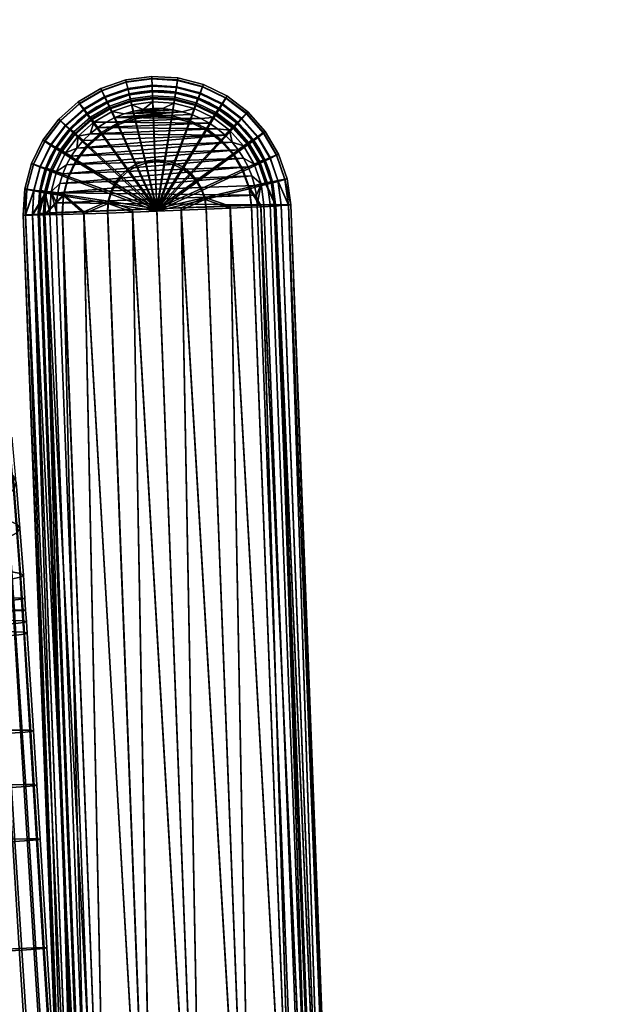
# Model space of a CAD drawing. Header units: millimetres. Extents: x -347 to 347, y -351 to 323.
# Tile 101 of 114: x 248 to 346, y 28 to 190. Entities that reach past the tile are written whole.
import ezdxf

# ---------------------------------------------------------------- set-up
doc = ezdxf.new("R2010")
doc.units = ezdxf.units.MM
doc.header["$MEASUREMENT"] = 0
for name, color, linetype in [('kolecka', 250, 'Continuous'), ('podrucky', 7, 'Continuous'), ('podrucky doplnky', 251, 'Continuous'), ('sedak', 251, 'Continuous')]:
    doc.layers.add(name, color=color, linetype=linetype)

msp = doc.modelspace()

# ---------------------------------------------------------------- meshes
at = {"layer": 'kolecka'}
mesh = msp.add_polyface(dxfattribs=at)
corners = [(193.84, 262.47, 30.25), (192.19, 262.6, 30.33), (192.39, 262.79, 26.13), (194.05, 262.68, 26.09), (195.59, 262.36, 30.19), (195.75, 262.6, 26.06), (195.42, 262.45, 34.33), (193.63, 262.63, 34.41), (197.41, 262.29, 30.15), (197.5, 262.54, 26.04), (197.31, 262.33, 34.27), (197.22, 262.46, 38.39), (195.26, 262.67, 38.45), (199.26, 262.26, 30.14), (199.26, 262.52, 26.03), (199.26, 262.28, 34.26), (199.26, 262.39, 38.37), (199.26, 262.54, 42.49), (197.13, 262.66, 42.51), (201.11, 262.29, 30.15), (201.02, 262.54, 26.04), (201.2, 262.33, 34.27), (201.3, 262.46, 38.39), (201.39, 262.66, 42.51), (202.93, 262.36, 30.19), (202.76, 262.6, 26.06), (203.1, 262.45, 34.33), (203.26, 262.67, 38.45), (204.68, 262.47, 30.25), (204.47, 262.68, 26.09), (204.88, 262.63, 34.41), (331.41, -56.34, 32.2), (331.41, -56.28, 28.71), (313.41, -56.28, 28.71), (313.41, -56.34, 32.2), (331.41, -56.8, 35.67), (313.41, -56.8, 35.67), (311.41, -56.76, 24.54), (300.41, -56.76, 24.54), (300.41, -56.38, 27.3), (311.41, -56.26, 30), (300.41, -56.26, 30), (300.41, -56.38, 32.7), (311.41, -56.76, 35.46), (299.3, -56.47, 30), (299.3, -57.04, 35.81), (333.41, -56.76, 24.54), (333.41, -56.26, 30), (344.41, -56.38, 27.3), (344.41, -56.76, 24.54), (333.41, -56.76, 35.46), (344.41, -56.38, 32.7), (344.41, -56.26, 30), (344.41, -56.76, 35.46), (345.51, -56.47, 30), (345.51, -57, 24.42)]
mesh.append_faces([[corners[k] for k in face] for face in [(0, 1, 2, 3), (4, 0, 3, 5), (6, 7, 0, 4), (8, 4, 5, 9), (10, 6, 4, 8), (11, 12, 6, 10), (13, 8, 9, 14), (15, 10, 8, 13), (16, 11, 10, 15), (17, 18, 11, 16), (19, 13, 14, 20), (21, 15, 13, 19), (22, 16, 15, 21), (23, 17, 16, 22), (24, 19, 20, 25), (26, 21, 19, 24), (27, 22, 21, 26), (28, 24, 25, 29), (30, 26, 24, 28), (31, 32, 33, 34), (35, 31, 34, 36), (37, 38, 39, 40), (40, 41, 42, 43), (41, 40, 39, 39), (44, 41, 39, 39), (44, 42, 41, 41), (44, 45, 42, 42), (46, 47, 48, 49), (47, 50, 51, 52), (50, 53, 51, 51), (52, 48, 47, 47), (54, 48, 52, 52), (54, 52, 51, 51), (55, 49, 48, 48), (54, 55, 48, 48)]])
at = {"layer": 'podrucky'}
mesh = msp.add_polyface(dxfattribs=at)
corners = [(253.59, 169.32, 636.62), (255.33, 168.22, 634.85), (253.75, 164.97, 634.91), (251.84, 165.71, 636.69), (252.59, 169.97, 638.47), (250.73, 166.16, 638.54), (252.27, 170.2, 640.28), (250.39, 166.32, 640.36), (252.58, 170.04, 642.11), (250.73, 166.23, 642.18), (253.59, 169.46, 643.98), (251.83, 165.86, 644.05), (255.32, 168.43, 645.79), (253.75, 165.18, 645.85), (257.51, 171.09, 634.8), (259.61, 169.12, 633.24), (257.77, 166.69, 633.28), (256.01, 172.51, 636.56), (255.15, 173.35, 638.41), (254.88, 173.63, 640.22), (255.15, 173.42, 642.04), (256.01, 172.66, 643.92), (257.51, 171.3, 645.74), (259.6, 169.39, 647.38), (257.76, 166.96, 647.42), (261.89, 171.15, 633.2), (266.27, 165.07, 631.09), (265.09, 164.01, 631.11), (260.21, 173.49, 634.75), (259.01, 175.18, 636.51), (258.32, 176.16, 638.35), (258.1, 176.5, 640.17), (258.32, 176.23, 641.99), (259.01, 175.32, 643.87), (260.21, 173.7, 645.7), (261.88, 171.42, 647.34), (266.26, 165.42, 649.69), (265.07, 164.37, 649.7), (264.53, 172.68, 633.17), (267.64, 165.87, 631.08), (263.33, 175.31, 634.72), (262.48, 177.2, 636.48), (261.98, 178.3, 638.32), (261.83, 178.67, 640.13), (261.98, 178.37, 641.95), (262.47, 177.34, 643.84), (263.32, 175.52, 645.66), (264.52, 172.96, 647.31), (267.63, 166.22, 649.67), (267.41, 173.68, 633.16), (269.14, 166.39, 631.07), (266.74, 176.49, 634.7), (266.27, 178.51, 636.45), (265.99, 179.69, 638.29), (265.9, 180.08, 640.1), (265.99, 179.76, 641.93), (266.26, 178.65, 643.81), (266.73, 176.7, 645.64), (267.4, 173.95, 647.3), (269.13, 166.74, 649.66), (270.43, 174.1, 633.15), (270.72, 166.6, 631.07), (270.32, 176.98, 634.69), (270.24, 179.06, 636.45), (270.19, 180.27, 638.28), (270.18, 180.67, 640.1), (270.19, 180.34, 641.92), (270.23, 179.2, 643.81), (270.31, 177.19, 645.64), (270.42, 174.37, 647.29), (270.7, 166.96, 649.66), (272.29, 166.86, 649.66), (273.46, 174.19, 647.3)]
mesh.append_faces([[corners[k] for k in face] for face in [(0, 1, 2, 3), (4, 0, 3, 5), (6, 4, 5, 7), (8, 6, 7, 9), (10, 8, 9, 11), (12, 10, 11, 13), (14, 15, 16, 1), (17, 14, 1, 0), (18, 17, 0, 4), (19, 18, 4, 6), (20, 19, 6, 8), (21, 20, 8, 10), (22, 21, 10, 12), (23, 22, 12, 24), (25, 26, 27, 15), (28, 25, 15, 14), (29, 28, 14, 17), (30, 29, 17, 18), (31, 30, 18, 19), (32, 31, 19, 20), (33, 32, 20, 21), (34, 33, 21, 22), (35, 34, 22, 23), (36, 35, 23, 37), (38, 39, 26, 25), (40, 38, 25, 28), (41, 40, 28, 29), (42, 41, 29, 30), (43, 42, 30, 31), (44, 43, 31, 32), (45, 44, 32, 33), (46, 45, 33, 34), (47, 46, 34, 35), (48, 47, 35, 36), (49, 50, 39, 38), (51, 49, 38, 40), (52, 51, 40, 41), (53, 52, 41, 42), (54, 53, 42, 43), (55, 54, 43, 44), (56, 55, 44, 45), (57, 56, 45, 46), (58, 57, 46, 47), (59, 58, 47, 48), (60, 61, 50, 49), (62, 60, 49, 51), (63, 62, 51, 52), (64, 63, 52, 53), (65, 64, 53, 54), (66, 65, 54, 55), (67, 66, 55, 56), (68, 67, 56, 57), (69, 68, 57, 58), (70, 69, 58, 59), (71, 72, 69, 70)]])
mesh = msp.add_polyface(dxfattribs=at)
corners = [(273.47, 173.91, 633.16), (272.3, 166.51, 631.07), (270.72, 166.6, 631.07), (270.43, 174.1, 633.15), (273.92, 176.77, 634.7), (270.32, 176.98, 634.69), (274.24, 178.82, 636.45), (270.24, 179.06, 636.45), (274.42, 180.01, 638.29), (270.19, 180.27, 638.28), (274.48, 180.41, 640.1), (270.18, 180.67, 640.1), (274.42, 180.08, 641.93), (270.19, 180.34, 641.92), (274.24, 178.96, 643.81), (270.23, 179.2, 643.81), (273.91, 176.98, 645.64), (270.31, 177.19, 645.64), (273.46, 174.19, 647.3), (270.42, 174.37, 647.29), (276.42, 173.14, 633.17), (273.84, 166.11, 631.08), (277.41, 175.85, 634.72), (278.12, 177.8, 636.48), (278.53, 178.94, 638.32), (278.65, 179.32, 640.13), (278.52, 179.01, 641.95), (278.11, 177.94, 643.84), (277.41, 176.06, 645.66), (276.41, 173.41, 647.31), (273.82, 166.46, 649.67), (272.29, 166.86, 649.66), (279.17, 171.81, 633.2), (275.27, 165.41, 631.09), (280.66, 174.27, 634.75), (281.73, 176.05, 636.51), (282.34, 177.09, 638.35), (282.53, 177.44, 640.17), (282.34, 177.16, 641.99), (281.72, 176.19, 643.87), (280.65, 174.48, 645.7), (279.16, 172.08, 647.34), (275.25, 165.77, 649.69), (281.6, 169.97, 633.24), (276.53, 164.45, 631.11), (283.54, 172.09, 634.8), (284.92, 173.63, 636.56), (285.72, 174.53, 638.41), (285.97, 174.83, 640.22), (285.72, 174.6, 642.04), (284.92, 173.77, 643.92), (283.53, 172.3, 645.74), (281.59, 170.24, 647.38), (276.52, 164.81, 649.7), (285.93, 169.39, 634.85), (283.62, 167.69, 633.28), (287.58, 170.63, 636.62), (288.53, 171.35, 638.47), (288.83, 171.6, 640.28), (288.53, 171.42, 642.11), (287.58, 170.77, 643.98), (285.92, 169.6, 645.79), (283.61, 167.96, 647.42), (287.75, 166.28, 634.91), (285.16, 165.05, 633.33), (289.61, 167.17, 636.69), (290.68, 167.69, 638.54), (291.01, 167.88, 640.36), (290.67, 167.76, 642.18), (289.6, 167.31, 644.05), (287.75, 166.49, 645.85), (285.15, 165.33, 647.47)]
mesh.append_faces([[corners[k] for k in face] for face in [(0, 1, 2, 3), (4, 0, 3, 5), (6, 4, 5, 7), (8, 6, 7, 9), (10, 8, 9, 11), (12, 10, 11, 13), (14, 12, 13, 15), (16, 14, 15, 17), (18, 16, 17, 19), (20, 21, 1, 0), (22, 20, 0, 4), (23, 22, 4, 6), (24, 23, 6, 8), (25, 24, 8, 10), (26, 25, 10, 12), (27, 26, 12, 14), (28, 27, 14, 16), (29, 28, 16, 18), (30, 29, 18, 31), (32, 33, 21, 20), (34, 32, 20, 22), (35, 34, 22, 23), (36, 35, 23, 24), (37, 36, 24, 25), (38, 37, 25, 26), (39, 38, 26, 27), (40, 39, 27, 28), (41, 40, 28, 29), (42, 41, 29, 30), (43, 44, 33, 32), (45, 43, 32, 34), (46, 45, 34, 35), (47, 46, 35, 36), (48, 47, 36, 37), (49, 48, 37, 38), (50, 49, 38, 39), (51, 50, 39, 40), (52, 51, 40, 41), (53, 52, 41, 42), (54, 55, 43, 45), (56, 54, 45, 46), (57, 56, 46, 47), (58, 57, 47, 48), (59, 58, 48, 49), (60, 59, 49, 50), (61, 60, 50, 51), (62, 61, 51, 52), (63, 64, 55, 54), (65, 63, 54, 56), (66, 65, 56, 57), (67, 66, 57, 58), (68, 67, 58, 59), (69, 68, 59, 60), (70, 69, 60, 61), (71, 70, 61, 62)]])
mesh = msp.add_polyface(dxfattribs=at)
corners = [(253.75, 164.97, 634.91), (256.44, 163.95, 633.33), (255.66, 161, 633.39), (252.84, 161.48, 634.98), (251.84, 165.71, 636.69), (250.82, 161.84, 636.76), (250.73, 166.16, 638.54), (249.66, 162.06, 638.62), (250.39, 166.32, 640.36), (249.3, 162.15, 640.44), (250.73, 166.23, 642.18), (249.66, 162.13, 642.26), (251.83, 165.86, 644.05), (250.82, 161.98, 644.12), (253.75, 165.18, 645.85), (252.83, 161.69, 645.92), (256.43, 164.22, 647.47), (255.65, 161.27, 647.53), (263.42, 161.68, 649.76), (263.02, 160.14, 649.78), (257.77, 166.69, 633.28), (264.13, 162.75, 631.14), (263.43, 161.32, 631.16), (255.33, 168.22, 634.85), (257.76, 166.96, 647.42), (255.32, 168.43, 645.79), (264.11, 163.1, 649.73), (265.09, 164.01, 631.11), (271.03, 158.5, 630.52), (259.61, 169.12, 633.24), (265.07, 164.37, 649.7), (259.6, 169.39, 647.38), (271.01, 158.88, 650.52), (266.27, 165.07, 631.09), (266.26, 165.42, 649.69), (267.64, 165.87, 631.08), (267.63, 166.22, 649.67), (269.14, 166.39, 631.07), (269.13, 166.74, 649.66), (270.72, 166.6, 631.07), (270.7, 166.96, 649.66), (272.3, 166.51, 631.07), (272.29, 166.86, 649.66), (273.84, 166.11, 631.08), (273.82, 166.46, 649.67), (275.27, 165.41, 631.09), (275.25, 165.77, 649.69), (276.53, 164.45, 631.11), (276.52, 164.81, 649.7), (277.58, 163.27, 631.14), (283.62, 167.69, 633.28), (281.6, 169.97, 633.24), (277.57, 163.62, 649.73), (283.61, 167.96, 647.42), (281.59, 170.24, 647.38), (278.39, 161.9, 631.16), (285.16, 165.05, 633.33), (278.37, 162.25, 649.76), (285.15, 165.33, 647.47), (286.16, 162.17, 633.39), (278.9, 160.4, 631.19), (288.93, 162.87, 634.98), (287.75, 166.28, 634.91), (290.92, 163.38, 636.76), (289.61, 167.17, 636.69), (292.06, 163.69, 638.62), (290.68, 167.69, 638.54), (292.42, 163.81, 640.44), (291.01, 167.88, 640.36), (292.06, 163.76, 642.26), (290.67, 167.76, 642.18), (290.91, 163.52, 644.12), (289.6, 167.31, 644.05), (288.93, 163.08, 645.92), (287.75, 166.49, 645.85), (286.15, 162.44, 647.53), (278.89, 160.75, 649.78), (292.64, 159.49, 638.7), (293.01, 159.54, 640.52), (292.64, 159.56, 642.34)]
mesh.append_faces([[corners[k] for k in face] for face in [(0, 1, 2, 3), (4, 0, 3, 5), (6, 4, 5, 7), (8, 6, 7, 9), (10, 8, 9, 11), (12, 10, 11, 13), (14, 12, 13, 15), (16, 14, 15, 17), (18, 16, 17, 19), (20, 21, 22, 1), (23, 20, 1, 0), (24, 25, 14, 16), (26, 24, 16, 18), (27, 28, 21, 21), (29, 27, 21, 20), (30, 31, 24, 26), (32, 30, 26, 26), (33, 28, 27, 27), (32, 34, 30, 30), (35, 28, 33, 33), (32, 36, 34, 34), (37, 28, 35, 35), (32, 38, 36, 36), (39, 28, 37, 37), (32, 40, 38, 38), (41, 28, 39, 39), (32, 42, 40, 40), (43, 28, 41, 41), (32, 44, 42, 42), (45, 28, 43, 43), (32, 46, 44, 44), (47, 28, 45, 45), (32, 48, 46, 46), (49, 28, 47, 47), (50, 49, 47, 51), (52, 53, 54, 48), (32, 52, 48, 48), (55, 28, 49, 49), (56, 55, 49, 50), (57, 58, 53, 52), (32, 57, 52, 52), (59, 60, 55, 56), (61, 59, 56, 62), (63, 61, 62, 64), (65, 63, 64, 66), (67, 65, 66, 68), (69, 67, 68, 70), (71, 69, 70, 72), (73, 71, 72, 74), (75, 73, 74, 58), (76, 75, 58, 57), (65, 77, 63, 63), (67, 78, 65, 65), (69, 78, 67, 67), (71, 79, 69, 69)]])
mesh = msp.add_polyface(dxfattribs=at)
corners = [(288.08, 159.47, 646.82), (297.24, -43.75, 649.9), (290.55, 159.53, 645.11), (292.64, 159.56, 642.34), (300.45, -43.71, 646.25), (293.01, 159.54, 640.52), (299.28, -43.71, 648.11), (291.46, 159.55, 644.2), (263.43, 161.32, 631.16), (271.03, 158.5, 630.52), (263.03, 159.78, 631.19), (256.44, 163.95, 633.33), (255.66, 161, 633.39), (271.01, 158.88, 650.52), (263.42, 161.68, 649.76), (263.02, 160.14, 649.78), (264.13, 162.75, 631.14), (264.11, 163.1, 649.73), (278.9, 160.4, 631.19), (278.39, 161.9, 631.16), (278.89, 160.75, 649.78), (278.37, 162.25, 649.76), (267.03, 158.35, 630.69), (262.94, 158.2, 631.22), (259, 158.07, 632.15), (255.48, 157.96, 633.45), (252.62, 157.88, 635.05), (252.84, 161.48, 634.98), (250.58, 157.83, 636.84), (250.82, 161.84, 636.76), (249.41, 157.82, 638.7), (249.04, 157.84, 640.52), (249.66, 162.06, 638.62), (249.3, 162.15, 640.44), (250.82, 161.98, 644.12), (249.4, 157.89, 642.34), (250.58, 157.97, 644.2), (249.66, 162.13, 642.26), (252.83, 161.69, 645.92), (252.62, 158.09, 645.99), (255.65, 161.27, 647.53), (255.47, 158.23, 647.59), (258.99, 158.39, 648.89), (262.92, 158.56, 649.81), (267.01, 158.73, 650.35), (275.03, 158.66, 630.69), (286.16, 162.17, 633.39), (286.57, 159.15, 633.45), (283.06, 158.99, 632.15), (288.93, 162.87, 634.98), (290.55, 159.35, 635.93), (288.09, 159.23, 634.22), (290.92, 163.38, 636.76), (291.46, 159.41, 636.84), (279.12, 158.82, 631.22), (292.06, 163.69, 638.62), (292.64, 159.49, 638.7), (292.06, 163.76, 642.26), (288.93, 163.08, 645.92), (290.91, 163.52, 644.12), (283.04, 159.31, 648.89), (286.56, 159.42, 647.59), (286.15, 162.44, 647.53), (275.01, 159.03, 650.35), (279.11, 159.18, 649.81)]
mesh.append_faces([[corners[k] for k in face] for face in [(0, 1, 2, 2), (3, 4, 5, 5), (6, 3, 7, 7), (8, 9, 10, 10), (11, 8, 10, 12), (13, 14, 15, 15), (16, 9, 8, 8), (13, 17, 14, 14), (18, 9, 19, 19), (13, 20, 21, 21), (10, 22, 23, 23), (12, 24, 25, 25), (12, 25, 26, 26), (24, 10, 23, 23), (24, 12, 10, 10), (9, 22, 10, 10), (12, 26, 27, 27), (26, 28, 27, 27), (27, 28, 29, 29), (29, 28, 30, 30), (31, 32, 30, 30), (29, 30, 32, 32), (32, 31, 33, 33), (34, 35, 36, 36), (35, 37, 31, 31), (38, 36, 39, 39), (40, 41, 42, 42), (41, 40, 39, 39), (35, 34, 37, 37), (33, 31, 37, 37), (36, 38, 34, 34), (38, 39, 40, 40), (40, 42, 15, 15), (15, 43, 44, 44), (44, 13, 15, 15), (15, 42, 43, 43), (18, 45, 9, 9), (46, 47, 48, 18), (49, 50, 51, 46), (52, 53, 50, 49), (45, 18, 54, 54), (18, 48, 54, 54), (55, 5, 56, 56), (52, 56, 53, 53), (46, 51, 47, 47), (57, 3, 5, 5), (58, 2, 7, 59), (20, 60, 61, 62), (13, 63, 20, 20), (62, 0, 2, 58), (7, 3, 59, 59), (62, 61, 0, 0), (20, 64, 60, 60), (20, 63, 64, 64)]])
mesh = msp.add_polyface(dxfattribs=at)
corners = [(270.76, -45.1, 635.13), (267.03, 158.35, 630.69), (278.85, -44.8, 634.43), (259, 158.07, 632.15), (263.3, -45.34, 637.36), (255.48, 157.96, 633.45), (260.44, -45.41, 638.96), (257.22, -45.45, 642.61), (250.58, 157.83, 636.84), (258.4, -45.45, 640.75), (252.62, 157.88, 635.05), (257.22, -45.37, 646.25), (249.04, 157.84, 640.52), (256.86, -45.43, 644.43), (258.4, -45.29, 648.11), (249.4, 157.89, 642.34), (267.01, 158.73, 650.35), (270.74, -44.69, 653.72), (278.83, -44.36, 654.43), (258.99, 158.39, 648.89), (263.29, -45.02, 651.5), (299.28, -43.88, 640.75), (292.64, 159.49, 638.7), (300.46, -43.79, 642.61), (290.55, 159.35, 635.93), (297.24, -44, 638.96), (293.01, 159.54, 640.52), (300.82, -43.74, 644.43), (288.09, 159.23, 634.22), (294.39, -44.14, 637.36), (275.03, 158.66, 630.69), (286.94, -44.48, 635.13), (275.01, 159.03, 650.35), (286.92, -44.07, 653.72), (292.64, 159.56, 642.34), (299.28, -43.71, 648.11), (300.45, -43.71, 646.25), (290.55, 159.53, 645.11), (297.24, -43.75, 649.9), (233.34, 14.53, 396.7), (233.02, 11.81, 396.54), (232.42, 14.07, 396.52), (235.79, 11.99, 397.84), (234.48, 11.91, 396.89), (234.19, 14.96, 397.14), (234.9, 15.32, 397.81), (236.83, 12.06, 400.72), (236.62, 12.05, 399.24), (235.82, 15.83, 400.69), (235.43, 15.6, 398.67), (230.99, 15.93, 396.46), (202.68, -24.28, 395.06), (226.65, 17.41, 396.27), (203.62, -28.47, 395.09), (197.35, -17.69, 394.84), (196.75, 15.46, 394.91), (200.53, -20.57, 394.97), (191.34, 14.13, 394.66), (188.89, 12.78, 394.54), (190.84, -14.92, 394.55), (188.44, -13.48, 394.45), (193.45, -15.91, 394.67), (184.55, -9.49, 394.28), (184.88, 8.92, 394.35), (186.32, -11.65, 394.36), (186.71, 11.03, 394.44), (236.74, 12.05, 402.72), (235.84, 15.68, 401.69), (235.8, 15.68, 402.69), (186.73, -15.78, 395.53), (189.56, -17.47, 395.66), (189.11, -18.27, 396.99), (186.15, -16.5, 396.86), (187.57, -14.68, 394.68), (190.19, -16.24, 394.8), (184.24, -13.63, 395.43), (183.54, -14.25, 396.75), (185.25, -12.68, 394.58), (187.26, 15.13, 395.65), (184.7, 13.07, 395.53), (184.02, 13.71, 396.86), (186.7, 15.87, 396.98), (188.05, 14.01, 394.79), (185.68, 12.09, 394.68), (186.1, -16.87, 398.33), (193.04, -17.32, 394.92), (183.32, -10.31, 394.5), (183.67, 9.79, 394.58), (190.73, 15.48, 394.92), (196.53, -18.92, 395.08)]
mesh.append_faces([[corners[k] for k in face] for face in [(0, 1, 2, 2), (3, 0, 4, 4), (5, 4, 6, 6), (7, 8, 9, 9), (9, 10, 6, 6), (11, 12, 13, 13), (14, 15, 11, 11), (16, 17, 18, 18), (19, 20, 17, 17), (21, 22, 23, 23), (24, 21, 25, 25), (26, 27, 23, 23), (28, 25, 29, 29), (30, 31, 2, 2), (32, 18, 33, 33), (34, 35, 36, 36), (37, 38, 35, 35), (27, 26, 36, 36), (39, 40, 41, 41), (42, 43, 44, 45), (43, 40, 39, 39), (43, 39, 44, 44), (46, 47, 48, 48), (45, 49, 47, 42), (50, 41, 40, 40), (51, 52, 53, 53), (54, 55, 56, 56), (51, 56, 55, 55), (57, 55, 54, 54), (51, 55, 52, 52), (58, 59, 60, 60), (57, 61, 59, 59), (62, 63, 64, 64), (65, 64, 63, 63), (64, 65, 60, 60), (65, 58, 60, 60), (58, 57, 59, 59), (57, 54, 61, 61), (66, 46, 67, 68), (69, 70, 71, 72), (73, 74, 70, 69), (75, 69, 72, 76), (77, 73, 69, 75), (78, 79, 80, 81), (82, 83, 79, 78), (71, 84, 72, 72), (74, 61, 85, 85), (59, 74, 73, 60), (61, 74, 59, 59), (86, 62, 64, 77), (60, 73, 77, 64), (83, 65, 63, 87), (82, 58, 65, 83), (58, 82, 88, 57), (89, 85, 61, 61)]])
mesh = msp.add_polyface(dxfattribs=at)
corners = [(259, 158.07, 632.15), (263.3, -45.34, 637.36), (255.48, 157.96, 633.45), (267.03, 158.35, 630.69), (271.03, 158.5, 630.52), (278.85, -44.8, 634.43), (262.94, 158.2, 631.22), (270.76, -45.1, 635.13), (257.22, -45.45, 642.61), (256.86, -45.43, 644.43), (249.04, 157.84, 640.52), (249.41, 157.82, 638.7), (260.44, -45.41, 638.96), (252.62, 157.88, 635.05), (258.4, -45.45, 640.75), (250.58, 157.83, 636.84), (249.4, 157.89, 642.34), (257.22, -45.37, 646.25), (250.58, 157.97, 644.2), (258.4, -45.29, 648.11), (260.43, -45.17, 649.9), (252.62, 158.09, 645.99), (255.47, 158.23, 647.59), (263.29, -45.02, 651.5), (258.99, 158.39, 648.89), (262.92, 158.56, 649.81), (270.74, -44.69, 653.72), (267.01, 158.73, 650.35), (278.83, -44.36, 654.43), (271.01, 158.88, 650.52), (290.55, 159.35, 635.93), (291.46, 159.41, 636.84), (299.28, -43.88, 640.75), (292.64, 159.49, 638.7), (293.01, 159.54, 640.52), (300.46, -43.79, 642.61), (275.03, 158.66, 630.69), (279.12, 158.82, 631.22), (286.94, -44.48, 635.13), (297.24, -44, 638.96), (288.09, 159.23, 634.22), (294.39, -44.14, 637.36), (286.57, 159.15, 633.45), (283.06, 158.99, 632.15), (275.01, 159.03, 650.35), (279.11, 159.18, 649.81), (286.92, -44.07, 653.72), (283.04, 159.31, 648.89), (294.38, -43.83, 651.5), (286.56, 159.42, 647.59), (288.08, 159.47, 646.82), (291.46, 159.55, 644.2), (290.55, 159.53, 645.11), (299.28, -43.71, 648.11), (297.24, -43.75, 649.9), (232.29, 17.43, 397.06), (234.19, 14.96, 397.14), (233.34, 14.53, 396.7), (231.67, 16.71, 396.63), (232.8, 18.05, 397.72), (234.9, 15.32, 397.81), (233.19, 18.53, 398.57), (235.43, 15.6, 398.67), (233.41, 18.82, 399.55), (235.75, 15.77, 399.65), (230.08, 20.75, 399.4), (229.99, 20.38, 398.43), (230.99, 15.93, 396.46), (232.42, 14.07, 396.52), (236.62, 12.05, 399.24), (235.82, 15.83, 400.69), (233.45, 18.92, 400.59), (230.07, 20.88, 400.44), (233.36, 18.92, 402.59), (235.8, 15.68, 402.69), (235.84, 15.68, 401.69), (233.4, 18.92, 401.59), (229.83, 20.92, 402.43), (229.88, 20.92, 401.43), (236.83, 12.06, 400.72)]
mesh.append_faces([[corners[k] for k in face] for face in [(0, 1, 2, 2), (3, 4, 5, 5), (6, 3, 7, 7), (6, 7, 0, 0), (8, 9, 10, 10), (10, 11, 8, 8), (2, 12, 13, 13), (14, 15, 13, 13), (8, 11, 15, 15), (16, 10, 17, 17), (18, 16, 19, 19), (20, 21, 18, 18), (22, 21, 23, 23), (19, 20, 18, 18), (22, 23, 24, 24), (25, 24, 26, 26), (27, 25, 26, 26), (27, 28, 29, 29), (20, 23, 21, 21), (30, 31, 32, 32), (33, 34, 35, 35), (33, 32, 31, 31), (5, 4, 36, 36), (37, 38, 36, 36), (30, 39, 40, 40), (41, 42, 40, 40), (43, 42, 41, 41), (43, 38, 37, 37), (41, 38, 43, 43), (28, 44, 29, 29), (45, 44, 46, 46), (47, 45, 46, 46), (48, 49, 47, 47), (50, 49, 48, 48), (46, 48, 47, 47), (51, 52, 53, 53), (48, 54, 50, 50), (55, 56, 57, 58), (59, 60, 56, 55), (61, 62, 60, 59), (63, 64, 62, 61), (65, 63, 61, 66), (67, 58, 57, 68), (69, 64, 70, 70), (64, 63, 70, 70), (69, 62, 64, 64), (71, 63, 72, 72), (65, 72, 63, 63), (70, 63, 71, 71), (73, 74, 75, 76), (77, 73, 76, 78), (75, 79, 70, 70), (76, 75, 70, 70), (76, 71, 72, 72), (70, 71, 76, 76)]])
at = {"layer": 'podrucky doplnky'}
mesh = msp.add_polyface(dxfattribs=at)
corners = [(263.66, 174.88, 650.62), (263.23, 175.79, 649.94), (260.08, 173.95, 649.97), (260.68, 173.14, 650.65), (266.68, 176.98, 649.92), (266.53, 177.61, 648.89), (262.95, 176.38, 648.91), (266.92, 176.01, 650.6), (270.3, 177.48, 649.91), (270.27, 178.13, 648.88), (270.34, 176.48, 650.6), (264.64, 177.26, 647.79), (262.87, 176.55, 647.8), (261.17, 175.67, 647.82), (268.36, 178.15, 647.77), (266.48, 177.8, 647.78), (265.62, 174.48, 650.84), (267.18, 174.94, 650.84), (262.68, 173.13, 650.87), (264.12, 173.88, 650.85), (261.33, 172.25, 650.88), (268.77, 175.24, 650.83), (270.38, 175.38, 650.83), (270.27, 178.32, 647.77), (272, 175.36, 650.83), (273.61, 175.19, 650.84), (275.19, 174.85, 650.84), (260.06, 171.23, 650.9), (280.98, 172.04, 650.9), (278.23, 173.73, 650.87), (282.22, 171, 650.92), (258.91, 170.1, 650.92), (257.87, 168.86, 650.95), (256.95, 167.53, 650.97), (283.36, 169.84, 650.95), (256.17, 166.11, 651), (284.37, 168.58, 650.97), (266.73, 177.83, 646.28), (266.74, 177.8, 644.78), (263.15, 176.62, 644.8), (263.15, 176.65, 646.3), (270.27, 178.29, 646.27), (270.27, 178.26, 644.77)]
mesh.append_faces([[corners[k] for k in face] for face in [(0, 1, 2, 3), (4, 5, 6, 1), (7, 4, 1, 0), (8, 9, 5, 4), (10, 8, 4, 7), (6, 11, 12, 12), (6, 12, 13, 13), (5, 14, 15, 15), (5, 9, 14, 14), (11, 6, 5, 5), (15, 11, 5, 5), (0, 16, 17, 7), (3, 18, 19, 0), (3, 20, 18, 18), (21, 22, 10, 10), (21, 7, 17, 17), (16, 0, 19, 19), (7, 21, 10, 10), (14, 9, 23, 23), (24, 21, 17, 17), (17, 16, 25, 25), (26, 16, 19, 19), (27, 28, 20, 20), (29, 19, 18, 18), (30, 27, 31, 31), (32, 33, 34, 34), (35, 36, 33, 33), (32, 30, 31, 31), (24, 22, 21, 21), (37, 38, 39, 40), (41, 42, 38, 37), (12, 11, 40, 40), (41, 37, 14, 14), (15, 14, 37, 37), (37, 11, 15, 15), (11, 37, 40, 40), (23, 41, 14, 14), (40, 13, 12, 12)]])
mesh = msp.add_polyface(dxfattribs=at)
corners = [(273.94, 177.26, 649.92), (274.05, 177.9, 648.89), (270.27, 178.13, 648.88), (270.3, 177.48, 649.91), (273.78, 176.27, 650.6), (270.34, 176.48, 650.6), (277.47, 176.34, 649.94), (277.71, 176.95, 648.91), (277.12, 175.4, 650.62), (280.22, 173.89, 650.65), (280.76, 174.74, 649.97), (274.08, 178.09, 647.78), (272.18, 178.3, 647.77), (275.96, 177.7, 647.79), (279.54, 176.37, 647.82), (277.78, 177.12, 647.8), (270.27, 178.32, 647.77), (270.38, 175.38, 650.83), (272, 175.36, 650.83), (273.61, 175.19, 650.84), (275.19, 174.85, 650.84), (276.74, 174.37, 650.85), (278.23, 173.73, 650.87), (279.65, 172.95, 650.88), (261.33, 172.25, 650.88), (280.98, 172.04, 650.9), (282.22, 171, 650.92), (260.06, 171.23, 650.9), (262.68, 173.13, 650.87), (265.62, 174.48, 650.84), (264.12, 173.88, 650.85), (257.87, 168.86, 650.95), (283.36, 169.84, 650.95), (256.95, 167.53, 650.97), (284.37, 168.58, 650.97), (256.17, 166.11, 651), (285.26, 167.22, 651), (267.18, 174.94, 650.84), (273.83, 178.1, 646.28), (273.83, 178.07, 644.78), (270.27, 178.26, 644.77), (270.27, 178.29, 646.27), (277.49, 177.2, 646.3), (277.49, 177.17, 644.8)]
mesh.append_faces([[corners[k] for k in face] for face in [(0, 1, 2, 3), (4, 0, 3, 5), (6, 7, 1, 0), (8, 6, 0, 4), (9, 10, 6, 8), (1, 11, 12, 12), (1, 13, 11, 11), (7, 14, 15, 15), (7, 15, 13, 13), (1, 12, 2, 2), (7, 13, 1, 1), (16, 2, 12, 12), (5, 17, 18, 4), (19, 4, 18, 18), (4, 19, 20, 8), (8, 21, 22, 9), (8, 20, 21, 21), (23, 24, 25, 25), (26, 25, 27, 27), (23, 22, 28, 28), (29, 20, 19, 19), (20, 30, 21, 21), (22, 21, 30, 30), (31, 32, 26, 26), (33, 34, 32, 32), (35, 36, 34, 34), (18, 37, 19, 19), (28, 24, 23, 23), (38, 39, 40, 41), (42, 43, 39, 38), (12, 38, 41, 41), (38, 13, 42, 42), (12, 11, 38, 38), (16, 12, 41, 41), (11, 13, 38, 38), (42, 15, 14, 14), (42, 13, 15, 15)]])
mesh = msp.add_polyface(dxfattribs=at)
corners = [(255.15, 168.62, 650.07), (254.58, 168.95, 649.05), (252.92, 165.55, 649.11), (253.55, 165.34, 650.13), (256.01, 168.1, 650.75), (254.5, 165, 650.81), (257.35, 171.53, 650.02), (256.86, 171.96, 648.99), (258.1, 170.85, 650.7), (260.08, 173.95, 649.97), (259.69, 174.47, 648.94), (260.68, 173.14, 650.65), (263.23, 175.79, 649.94), (262.95, 176.38, 648.91), (254.4, 169.04, 647.94), (253.48, 167.36, 647.97), (255.48, 170.62, 647.91), (256.71, 172.08, 647.88), (258.07, 173.42, 647.86), (261.17, 175.67, 647.82), (259.57, 174.62, 647.84), (256.95, 167.53, 650.97), (257.87, 168.86, 650.95), (258.91, 170.1, 650.92), (260.06, 171.23, 650.9), (261.33, 172.25, 650.88), (254.3, 168.84, 646.44), (254.3, 168.81, 644.94), (252.62, 165.25, 645.01), (252.62, 165.28, 646.51), (256.71, 172.05, 646.38), (256.71, 172.03, 644.88), (259.73, 174.7, 646.33), (259.73, 174.68, 644.83), (263.15, 176.65, 646.3), (263.15, 176.62, 644.8)]
mesh.append_faces([[corners[k] for k in face] for face in [(0, 1, 2, 3), (4, 0, 3, 5), (6, 7, 1, 0), (8, 6, 0, 4), (9, 10, 7, 6), (11, 9, 6, 8), (12, 13, 10, 9), (1, 14, 15, 15), (2, 1, 15, 15), (1, 16, 14, 14), (7, 17, 16, 16), (7, 18, 17, 17), (10, 19, 20, 20), (10, 20, 18, 18), (10, 18, 7, 7), (13, 19, 10, 10), (1, 7, 16, 16), (21, 22, 4, 4), (23, 8, 22, 22), (4, 22, 8, 8), (24, 8, 23, 23), (25, 11, 24, 24), (8, 24, 11, 11), (26, 27, 28, 29), (30, 31, 27, 26), (32, 33, 31, 30), (34, 35, 33, 32), (29, 15, 26, 26), (26, 16, 30, 30), (32, 19, 34, 34), (30, 18, 32, 32), (30, 17, 18, 18), (30, 16, 17, 17), (32, 20, 19, 19), (32, 18, 20, 20), (26, 15, 14, 14), (14, 16, 26, 26)]])
mesh = msp.add_polyface(dxfattribs=at)
corners = [(280.76, 174.74, 649.97), (281.11, 175.29, 648.94), (277.71, 176.95, 648.91), (277.47, 176.34, 649.94), (283.67, 172.54, 650.02), (284.12, 173.01, 648.99), (282.97, 171.81, 650.7), (280.22, 173.89, 650.65), (286.09, 169.81, 650.07), (286.63, 170.18, 649.05), (285.26, 169.22, 650.75), (287.93, 166.66, 650.13), (288.54, 166.92, 649.11), (287.01, 166.25, 650.81), (282.8, 174.37, 647.86), (281.22, 175.45, 647.84), (279.54, 176.37, 647.82), (285.6, 171.78, 647.91), (284.26, 173.14, 647.88), (286.8, 170.28, 647.94), (287.85, 168.68, 647.97), (288.73, 166.98, 648), (279.65, 172.95, 650.88), (280.98, 172.04, 650.9), (282.22, 171, 650.92), (283.36, 169.84, 650.95), (278.23, 173.73, 650.87), (284.37, 168.58, 650.97), (285.26, 167.22, 651), (281.05, 175.52, 646.33), (281.05, 175.5, 644.83), (277.49, 177.17, 644.8), (277.49, 177.2, 646.3), (284.27, 173.11, 646.38), (284.27, 173.08, 644.88), (286.92, 170.1, 646.44), (286.92, 170.07, 644.94), (288.86, 166.68, 646.51), (288.86, 166.65, 645.01)]
mesh.append_faces([[corners[k] for k in face] for face in [(0, 1, 2, 3), (4, 5, 1, 0), (6, 4, 0, 7), (8, 9, 5, 4), (10, 8, 4, 6), (11, 12, 9, 8), (13, 11, 8, 10), (1, 14, 15, 15), (1, 15, 16, 16), (5, 17, 18, 18), (5, 18, 14, 1), (9, 19, 17, 5), (16, 2, 1, 1), (9, 20, 19, 19), (12, 21, 20, 20), (12, 20, 9, 9), (7, 22, 23, 6), (6, 24, 25, 25), (24, 6, 23, 23), (22, 7, 26, 26), (25, 10, 6, 6), (10, 27, 28, 13), (25, 27, 10, 10), (29, 30, 31, 32), (33, 34, 30, 29), (35, 36, 34, 33), (37, 38, 36, 35), (16, 29, 32, 32), (33, 29, 14, 14), (33, 17, 35, 35), (20, 37, 35, 35), (29, 15, 14, 14), (33, 18, 17, 17), (33, 14, 18, 18), (29, 16, 15, 15), (37, 20, 21, 21), (35, 19, 20, 20), (35, 17, 19, 19)]])
mesh = msp.add_polyface(dxfattribs=at)
corners = [(253.55, 165.34, 650.13), (252.92, 165.55, 649.11), (251.97, 161.89, 649.18), (252.62, 161.8, 650.2), (254.5, 165, 650.81), (253.63, 161.66, 650.87), (289.12, 163.21, 650.2), (289.77, 163.34, 649.18), (288.54, 166.92, 649.11), (287.93, 166.66, 650.13), (288.13, 162.99, 650.87), (287.01, 166.25, 650.81), (252.73, 165.6, 648), (252.15, 163.78, 648.04), (253.48, 167.36, 647.97), (251.76, 161.9, 648.07), (255.05, 163.07, 651.05), (255.54, 164.62, 651.03), (256.17, 166.11, 651), (256.95, 167.53, 650.97), (256.01, 168.1, 650.75), (254.72, 161.49, 651.08), (289.98, 163.37, 648.07), (289.44, 165.21, 648.04), (288.73, 166.98, 648), (289.62, 159.59, 650.27), (290.29, 159.6, 649.25), (290.5, 159.59, 648.15), (286, 165.79, 651.03), (286.61, 164.29, 651.05), (285.26, 167.22, 651), (287.06, 162.73, 651.08), (287.36, 161.14, 651.12), (252.62, 165.28, 646.51), (252.62, 165.25, 645.01), (251.72, 161.59, 645.08), (251.72, 161.62, 646.58), (290.04, 163.09, 646.58), (290.04, 163.06, 645.08), (288.86, 166.65, 645.01), (288.86, 166.68, 646.51)]
mesh.append_faces([[corners[k] for k in face] for face in [(0, 1, 2, 3), (4, 0, 3, 5), (6, 7, 8, 9), (10, 6, 9, 11), (1, 12, 13, 13), (1, 14, 12, 12), (2, 13, 15, 15), (2, 1, 13, 13), (5, 16, 17, 4), (4, 18, 19, 20), (18, 4, 17, 17), (16, 5, 21, 21), (7, 22, 23, 23), (8, 23, 24, 24), (7, 23, 8, 8), (6, 25, 26, 7), (22, 7, 27, 27), (11, 28, 29, 10), (11, 30, 28, 28), (10, 29, 31, 31), (32, 10, 31, 31), (21, 31, 29, 29), (31, 21, 32, 32), (28, 16, 29, 29), (30, 17, 28, 28), (18, 17, 30, 30), (21, 29, 16, 16), (16, 28, 17, 17), (33, 34, 35, 36), (37, 38, 39, 40), (13, 33, 36, 36), (40, 23, 37, 37), (27, 37, 22, 22), (33, 13, 12, 12), (12, 14, 33, 33), (36, 15, 13, 13), (37, 23, 22, 22), (40, 24, 23, 23)]])
mesh = msp.add_polyface(dxfattribs=at)
corners = [(298.5, -48.46, 652.15), (298.7, -53.46, 650.86), (298.69, -53.41, 649.2), (298.51, -48.52, 649.15), (298.6, -50.99, 652.2), (298.29, -48.45, 653.25), (259.53, -49.96, 652.15), (259.63, -52.49, 652.2), (259.74, -49.93, 653.25), (295.6, -51.07, 655.2), (295.51, -48.52, 655.15), (262.53, -49.79, 655.15), (296.8, -53.59, 655), (297.62, -48.45, 654.27), (296.61, -48.48, 654.94), (290.5, 159.53, 645.15), (290.5, 159.59, 648.15), (290.29, 159.6, 649.25), (289.62, 159.59, 650.27), (288.6, 159.57, 650.94), (287.5, 159.53, 651.15), (254.53, 158.26, 651.15), (260.41, -49.89, 654.27), (261.42, -49.83, 654.94), (253.42, 158.21, 650.94), (252.41, 158.16, 650.27), (251.74, 158.12, 649.25), (251.53, 158.09, 648.15), (251.53, 158.03, 645.15), (259.53, -50.02, 649.15), (251.97, 161.89, 649.18), (252.62, 161.8, 650.2), (251.76, 161.9, 648.07), (253.63, 161.66, 650.87), (254.54, 159.88, 651.12), (254.72, 161.49, 651.08), (289.77, 163.34, 649.18), (288.13, 162.99, 650.87), (289.12, 163.21, 650.2), (287.36, 161.14, 651.12), (251.72, 161.62, 646.58), (251.72, 161.59, 645.08), (290.04, 163.06, 645.08), (290.04, 163.09, 646.58)]
mesh.append_faces([[corners[k] for k in face] for face in [(0, 1, 2, 3), (1, 0, 4, 4), (5, 4, 0, 0), (6, 7, 8, 8), (9, 10, 11, 11), (12, 13, 14, 14), (12, 14, 10, 10), (3, 15, 16, 0), (13, 5, 17, 18), (14, 13, 18, 19), (17, 5, 0, 16), (20, 10, 14, 19), (10, 20, 21, 11), (22, 23, 24, 25), (8, 22, 25, 26), (24, 23, 11, 21), (27, 6, 8, 26), (6, 27, 28, 29), (27, 26, 30, 30), (30, 26, 31, 31), (32, 27, 30, 30), (25, 31, 26, 26), (33, 24, 21, 21), (24, 33, 31, 31), (34, 33, 21, 21), (31, 25, 24, 24), (33, 34, 35, 35), (36, 17, 16, 16), (37, 19, 18, 38), (37, 20, 19, 19), (37, 39, 20, 20), (34, 20, 39, 39), (20, 34, 21, 21), (35, 34, 39, 39), (28, 27, 40, 41), (32, 40, 27, 27), (16, 15, 42, 43)]])
at = {"layer": 'sedak'}
mesh = msp.add_polyface(dxfattribs=at)
corners = [(223.16, 109.44, 401.36), (222.43, 118.94, 403.15), (227.22, 118.81, 403.47), (223.85, 99.82, 400.32), (227.92, 109.35, 401.67), (228.59, 99.78, 400.62), (228.73, 95.95, 446.01), (228.35, 101.45, 446.57), (223.72, 100.95, 447.65), (236.39, 114.08, 445.64), (240.15, 115.28, 442.9), (239.62, 120.98, 445.27), (235.9, 119.56, 447.83), (232.1, 113.07, 447.62), (231.63, 118.39, 449.64), (227.49, 112.24, 448.93), (227.01, 117.44, 450.8), (247.46, 112.73, 428.69), (247.91, 113.91, 423.91), (247.25, 121.3, 426.24), (246.85, 119.72, 430.9), (246.05, 111.55, 433.29), (245.48, 118.14, 435.38), (243.74, 110.42, 437.49), (243.22, 116.64, 439.44), (240.62, 109.36, 441.09), (236.83, 108.42, 443.97), (232.54, 107.59, 446.09), (227.94, 106.89, 447.54), (232.64, 109.21, 402.41), (231.95, 118.58, 404.22), (237.05, 108.99, 403.86), (236.37, 118.21, 405.67), (240.95, 108.66, 406.14), (240.27, 117.67, 407.94), (244.17, 108.22, 409.25), (243.49, 116.95, 411.03), (246.55, 107.68, 413.1), (245.89, 116.06, 414.84), (248.02, 107.04, 417.52), (247.38, 115.03, 419.21), (248.51, 106.34, 422.28), (248.02, 105.59, 427.13), (246.57, 104.82, 431.82), (244.22, 104.06, 436.11), (241.06, 103.32, 439.81), (237.25, 102.64, 442.79), (232.94, 102.02, 445.02), (233.29, 99.73, 401.36), (237.71, 99.65, 402.81), (241.6, 99.53, 405.09), (244.8, 99.38, 408.2), (247.17, 99.18, 412.06), (248.61, 98.93, 416.5), (249.08, 98.65, 421.28), (248.55, 98.32, 426.17), (247.06, 97.97, 430.91), (244.67, 97.59, 435.25), (241.48, 97.18, 439.02), (237.64, 96.77, 442.08), (233.32, 96.36, 444.38), (222.26, 116.65, 451.52), (222.79, 111.53, 449.8), (223.27, 106.28, 448.53), (213.66, 98.25, 399.77), (213.13, 106.28, 400.46), (212.57, 114.24, 401.65), (215.48, 114.17, 451.9), (216.06, 108.31, 450.35), (216.58, 102.32, 449.3)]
mesh.append_faces([[corners[k] for k in face] for face in [(0, 1, 2, 2), (3, 0, 4, 4), (0, 2, 4, 4), (5, 3, 4, 4), (6, 7, 8, 8), (9, 10, 11, 12), (13, 9, 12, 14), (15, 13, 14, 16), (17, 18, 19, 20), (21, 17, 20, 22), (23, 21, 22, 24), (25, 23, 24, 10), (26, 25, 10, 9), (27, 26, 9, 13), (28, 27, 13, 15), (29, 4, 2, 30), (31, 29, 30, 32), (33, 31, 32, 34), (35, 33, 34, 36), (37, 35, 36, 38), (39, 37, 38, 40), (41, 39, 40, 18), (42, 41, 18, 17), (43, 42, 17, 21), (44, 43, 21, 23), (45, 44, 23, 25), (46, 45, 25, 26), (47, 46, 26, 27), (7, 47, 27, 28), (48, 5, 4, 29), (49, 48, 29, 31), (50, 49, 31, 33), (51, 50, 33, 35), (52, 51, 35, 37), (53, 52, 37, 39), (54, 53, 39, 41), (55, 54, 41, 42), (56, 55, 42, 43), (57, 56, 43, 44), (58, 57, 44, 45), (59, 58, 45, 46), (60, 59, 46, 47), (6, 60, 47, 7), (61, 62, 15, 16), (7, 28, 63, 8), (28, 15, 62, 63), (3, 64, 65, 0), (0, 66, 1, 1), (67, 62, 61, 61), (62, 68, 63, 63), (8, 63, 68, 69), (62, 67, 68, 68)]])
mesh = msp.add_polyface(dxfattribs=at)
corners = [(241.91, 94.94, 404.85), (238.02, 94.95, 402.57), (237.71, 99.65, 402.81), (241.6, 99.53, 405.09), (245.1, 94.93, 407.96), (244.8, 99.38, 408.2), (247.46, 94.91, 411.82), (247.17, 99.18, 412.06), (248.89, 94.88, 416.25), (248.61, 98.93, 416.5), (249.33, 94.81, 421.04), (249.08, 98.65, 421.28), (248.79, 94.71, 425.93), (248.55, 98.32, 426.17), (247.28, 94.56, 430.67), (247.06, 97.97, 430.91), (244.87, 94.37, 435.04), (244.67, 97.59, 435.25), (241.67, 94.14, 438.82), (241.48, 97.18, 439.02), (237.82, 93.86, 441.9), (237.64, 96.77, 442.08), (242.06, 92.65, 404.78), (238.17, 92.6, 402.51), (245.25, 92.72, 407.89), (247.6, 92.79, 411.75), (249.02, 92.86, 416.18), (249.45, 92.91, 420.96), (248.9, 92.92, 425.86), (247.38, 92.88, 430.6), (244.97, 92.79, 434.97), (241.76, 92.64, 438.76), (237.91, 92.42, 441.84), (242.21, 90.36, 404.74), (238.33, 90.25, 402.47), (245.39, 90.51, 407.85), (247.74, 90.68, 411.7), (249.15, 90.86, 416.13), (249.58, 91.02, 420.91), (249.01, 91.15, 425.8), (247.49, 91.22, 430.55), (245.07, 91.23, 434.91), (241.86, 91.15, 438.7), (238, 91, 441.79), (242.34, 88.44, 404.71), (238.46, 88.32, 402.44), (245.52, 88.59, 407.81), (247.86, 88.77, 411.66), (249.27, 88.96, 416.08), (249.7, 89.14, 420.86), (249.13, 89.27, 425.74), (247.6, 89.36, 430.49), (245.18, 89.37, 434.85), (241.97, 89.31, 438.65), (238.11, 89.16, 441.74), (239.52, 72.37, 402.37), (235.11, 72.27, 400.95), (234.05, 88.24, 401), (243.39, 72.5, 404.61), (246.56, 72.65, 407.68), (248.9, 72.8, 411.49), (250.3, 72.94, 415.88), (250.72, 73.06, 420.62), (250.14, 73.15, 425.48), (248.61, 73.18, 430.22), (246.19, 73.16, 434.59), (242.99, 73.07, 438.4), (239.14, 72.91, 441.54), (234.83, 72.69, 443.95), (233.79, 88.93, 444.1)]
mesh.append_faces([[corners[k] for k in face] for face in [(0, 1, 2, 3), (4, 0, 3, 5), (6, 4, 5, 7), (8, 6, 7, 9), (10, 8, 9, 11), (12, 10, 11, 13), (14, 12, 13, 15), (16, 14, 15, 17), (18, 16, 17, 19), (20, 18, 19, 21), (22, 23, 1, 0), (24, 22, 0, 4), (25, 24, 4, 6), (26, 25, 6, 8), (27, 26, 8, 10), (28, 27, 10, 12), (29, 28, 12, 14), (30, 29, 14, 16), (31, 30, 16, 18), (32, 31, 18, 20), (33, 34, 23, 22), (35, 33, 22, 24), (36, 35, 24, 25), (37, 36, 25, 26), (38, 37, 26, 27), (39, 38, 27, 28), (40, 39, 28, 29), (41, 40, 29, 30), (42, 41, 30, 31), (43, 42, 31, 32), (44, 45, 34, 33), (46, 44, 33, 35), (47, 46, 35, 36), (48, 47, 36, 37), (49, 48, 37, 38), (50, 49, 38, 39), (51, 50, 39, 40), (52, 51, 40, 41), (53, 52, 41, 42), (54, 53, 42, 43), (55, 56, 57, 45), (58, 55, 45, 44), (59, 58, 44, 46), (60, 59, 46, 47), (61, 60, 47, 48), (62, 61, 48, 49), (63, 62, 49, 50), (64, 63, 50, 51), (65, 64, 51, 52), (66, 65, 52, 53), (67, 66, 53, 54), (68, 67, 54, 69)]])
mesh = msp.add_polyface(dxfattribs=at)
corners = [(235.7, 63.32, 400.98), (231, 63.21, 400.26), (230.41, 72.19, 400.23), (235.11, 72.27, 400.95), (240.1, 63.45, 402.4), (239.52, 72.37, 402.37), (243.97, 63.59, 404.63), (243.39, 72.5, 404.61), (247.14, 63.75, 407.69), (246.56, 72.65, 407.68), (249.46, 63.9, 411.48), (248.9, 72.8, 411.49), (250.86, 64.04, 415.85), (250.3, 72.94, 415.88), (251.27, 64.15, 420.57), (250.72, 73.06, 420.62), (250.7, 64.22, 425.42), (250.14, 73.15, 425.48), (249.16, 64.24, 430.15), (248.61, 73.18, 430.22), (246.74, 64.2, 434.52), (246.19, 73.16, 434.59), (243.54, 64.09, 438.34), (242.99, 73.07, 438.4), (239.7, 63.92, 441.5), (239.14, 72.91, 441.54), (235.4, 63.69, 443.93), (234.83, 72.69, 443.95), (230.84, 63.41, 445.7), (230.26, 72.42, 445.69), (236.28, 54.37, 401.02), (231.59, 54.24, 400.3), (240.68, 54.52, 402.42), (244.54, 54.68, 404.64), (247.69, 54.85, 407.68), (250.01, 55, 411.46), (251.4, 55.14, 415.81), (251.81, 55.24, 420.52), (251.23, 55.3, 425.36), (249.7, 55.3, 430.07), (247.29, 55.24, 434.44), (244.09, 55.12, 438.27), (240.26, 54.93, 441.43), (235.97, 54.69, 443.88), (231.42, 54.41, 445.68), (245.69, 36.85, 404.62), (241.84, 36.66, 402.41), (248.83, 37.02, 407.64), (251.13, 37.17, 411.38), (252.51, 37.29, 415.7), (252.91, 37.37, 420.39), (252.33, 37.4, 425.2), (250.8, 37.37, 429.91), (248.4, 37.28, 434.27), (245.22, 37.13, 438.11), (241.41, 36.93, 441.29), (237.13, 36.68, 443.77), (225.68, 72.12, 399.93), (226.27, 63.12, 399.97), (227.44, 45.1, 400.02), (226.85, 54.11, 400.01), (225.16, 80.2, 399.93), (232.77, 36.28, 400.31), (225.68, 72.14, 446.97), (226.26, 63.12, 447.01), (226.85, 54.11, 447.01), (227.44, 45.11, 447), (198.37, 55.7, 398.83), (215.02, 66.63, 449.63), (215.77, 54.87, 449.74), (225.16, 80.19, 446.94), (216.52, 43.05, 449.8)]
mesh.append_faces([[corners[k] for k in face] for face in [(0, 1, 2, 3), (4, 0, 3, 5), (6, 4, 5, 7), (8, 6, 7, 9), (10, 8, 9, 11), (12, 10, 11, 13), (14, 12, 13, 15), (16, 14, 15, 17), (18, 16, 17, 19), (20, 18, 19, 21), (22, 20, 21, 23), (24, 22, 23, 25), (26, 24, 25, 27), (28, 26, 27, 29), (30, 31, 1, 0), (32, 30, 0, 4), (33, 32, 4, 6), (34, 33, 6, 8), (35, 34, 8, 10), (36, 35, 10, 12), (37, 36, 12, 14), (38, 37, 14, 16), (39, 38, 16, 18), (40, 39, 18, 20), (41, 40, 20, 22), (42, 41, 22, 24), (43, 42, 24, 26), (44, 43, 26, 28), (45, 46, 32, 33), (47, 45, 33, 34), (48, 47, 34, 35), (49, 48, 35, 36), (50, 49, 36, 37), (51, 50, 37, 38), (52, 51, 38, 39), (53, 52, 39, 40), (54, 53, 40, 41), (55, 54, 41, 42), (56, 55, 42, 43), (57, 2, 1, 58), (59, 60, 31, 31), (58, 1, 31, 60), (57, 61, 2, 2), (62, 59, 31, 31), (28, 29, 63, 64), (28, 64, 65, 44), (44, 65, 66, 66), (67, 58, 60, 60), (63, 68, 64, 64), (65, 64, 68, 69), (68, 63, 70, 70), (66, 65, 69, 71)]])
mesh = msp.add_polyface(dxfattribs=at)
corners = [(237.46, 36.47, 401.02), (232.77, 36.28, 400.31), (231.59, 54.24, 400.3), (236.28, 54.37, 401.02), (241.84, 36.66, 402.41), (240.68, 54.52, 402.42), (232.59, 36.39, 445.61), (237.13, 36.68, 443.77), (235.97, 54.69, 443.88), (231.42, 54.41, 445.68), (238.66, 18.56, 400.99), (233.96, 18.32, 400.29), (243.03, 18.79, 402.39), (246.87, 19.01, 404.58), (245.69, 36.85, 404.62), (250, 19.2, 407.59), (248.83, 37.02, 407.64), (252.28, 19.35, 411.33), (251.13, 37.17, 411.38), (253.65, 19.45, 415.64), (252.51, 37.29, 415.7), (254.05, 19.51, 420.31), (252.91, 37.37, 420.39), (253.47, 19.5, 425.12), (252.33, 37.4, 425.2), (251.95, 19.44, 429.82), (250.8, 37.37, 429.91), (249.55, 19.32, 434.18), (248.4, 37.28, 434.27), (246.38, 19.15, 438.03), (245.22, 37.13, 438.11), (242.58, 18.93, 441.22), (241.41, 36.93, 441.29), (238.31, 18.66, 443.73), (233.78, 18.38, 445.59), (241.05, -17.26, 401), (236.35, -17.6, 400.29), (245.41, -16.94, 402.39), (249.22, -16.67, 404.59), (252.32, -16.46, 407.61), (254.58, -16.31, 411.35), (255.94, -16.23, 415.67), (256.33, -16.22, 420.35), (255.76, -16.28, 425.16), (254.26, -16.4, 429.86), (251.89, -16.58, 434.22), (248.75, -16.81, 438.06), (244.97, -17.07, 441.24), (240.72, -17.35, 443.73), (236.17, -17.65, 445.59), (228.03, 36.09, 400.02), (227.44, 45.1, 400.02), (229.2, 18.08, 400), (228.61, 27.09, 400.01), (230.38, 0.06, 400), (227.44, 45.11, 447), (230.38, 0.06, 447), (228.03, 36.1, 447), (228.62, 27.09, 447), (229.2, 18.08, 447), (198.37, 55.7, 398.83), (200.31, 21.25, 398.83), (216.52, 43.05, 449.8), (217.26, 31.23, 449.86), (217.99, 19.41, 449.91), (218.72, 7.58, 449.93), (219.45, -4.27, 449.94)]
mesh.append_faces([[corners[k] for k in face] for face in [(0, 1, 2, 3), (4, 0, 3, 5), (6, 7, 8, 9), (10, 11, 1, 0), (12, 10, 0, 4), (13, 12, 4, 14), (15, 13, 14, 16), (17, 15, 16, 18), (19, 17, 18, 20), (21, 19, 20, 22), (23, 21, 22, 24), (25, 23, 24, 26), (27, 25, 26, 28), (29, 27, 28, 30), (31, 29, 30, 32), (33, 31, 32, 7), (34, 33, 7, 6), (35, 36, 11, 10), (37, 35, 10, 12), (38, 37, 12, 13), (39, 38, 13, 15), (40, 39, 15, 17), (41, 40, 17, 19), (42, 41, 19, 21), (43, 42, 21, 23), (44, 43, 23, 25), (45, 44, 25, 27), (46, 45, 27, 29), (47, 46, 29, 31), (48, 47, 31, 33), (49, 48, 33, 34), (50, 51, 1, 1), (52, 53, 11, 11), (52, 11, 54, 54), (1, 53, 50, 50), (11, 53, 1, 1), (11, 36, 54, 54), (6, 9, 55, 55), (49, 34, 56, 56), (6, 57, 58, 34), (34, 59, 56, 56), (59, 34, 58, 58), (57, 6, 55, 55), (60, 51, 50, 50), (61, 53, 52, 52), (55, 62, 57, 57), (57, 63, 58, 58), (56, 59, 64, 65), (59, 58, 63, 64), (62, 63, 57, 57), (65, 66, 56, 56)]])

doc.saveas('drawing.dxf')
